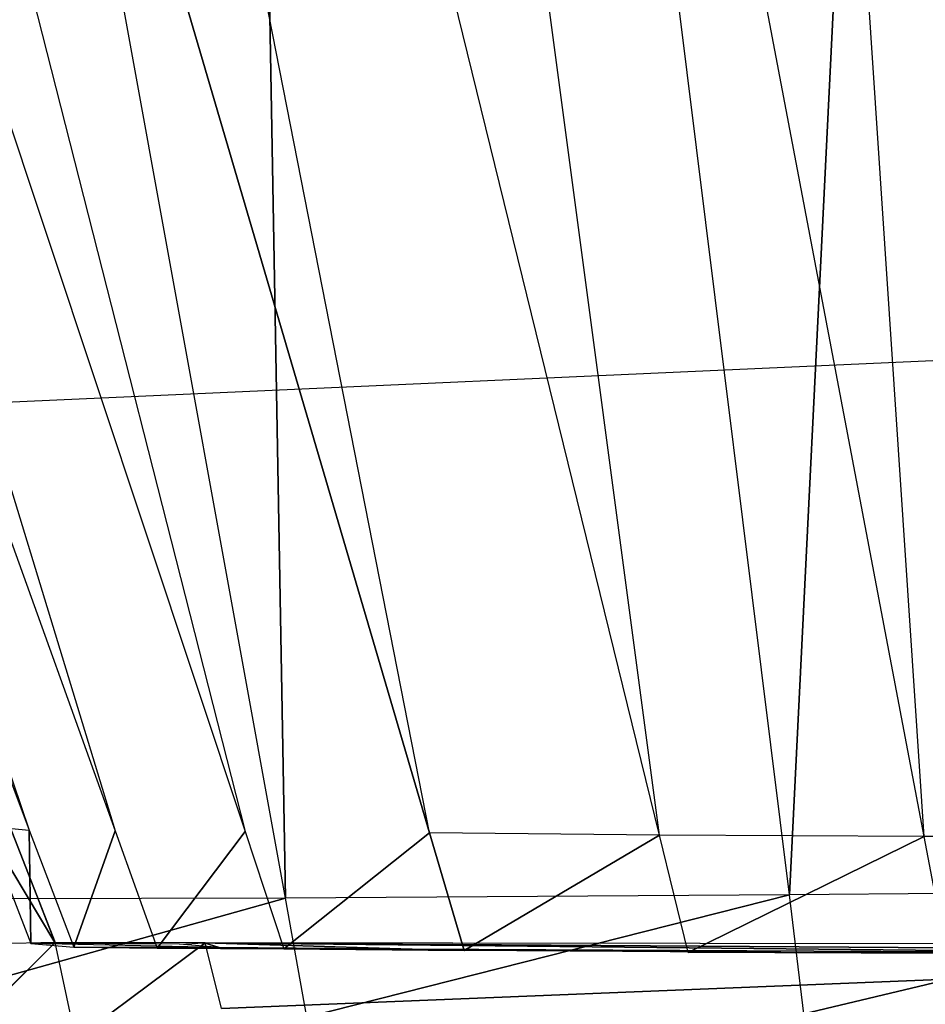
# Model space of a CAD drawing. Extents: x 0 to 0.35, y -0.372 to 0.
# Tile 10 of 69: x 0.05578 to 0.05933, y -0.36836 to -0.36451. Entities that reach past the tile are written whole.
import ezdxf

# ---------------------------------------------------------------- set-up
doc = ezdxf.new("R2010")
doc.units = 0
for name, color, linetype in [('L25_GRIFFO_N_A707__0___REPLACEM', 7, 'CONTINUOUS'), ('L26_FRONTO_N_A707__0___REPLACEM', 7, 'CONTINUOUS'), ('L29_GRIFF_N_A707__0___REPLACEMT', 7, 'CONTINUOUS'), ('L30_FRONTU_N_A707__0___REPLACEM', 7, 'CONTINUOUS'), ('L7_GRIFFM_N_A707__3___REPLACEMT', 7, 'CONTINUOUS'), ('L8_GRIFFM_N_A707__2___REPLACEMT', 7, 'CONTINUOUS')]:
    doc.layers.add(name, color=color, linetype=linetype)

msp = doc.modelspace()

# ---------------------------------------------------------------- linework, layer by layer
at = {"layer": 'L25_GRIFFO_N_A707__0___REPLACEM', "color": 254}
for points, invisible_edges in [([(0.059325, -0.367704, 0.71114), (0.055853, -0.349444, 0.716417), (0.058112, -0.349428, 0.717437), (0.059325, -0.367704, 0.71114)], 14), ([(0.058797, -0.367932, 0.715536), (0.059715, -0.349409, 0.722782), (0.056499, -0.349435, 0.721886), (0.058797, -0.367932, 0.715536)], 13), ([(0.060508, -0.349408, 0.718104), (0.060469, -0.367704, 0.711625), (0.058112, -0.349428, 0.717437), (0.060508, -0.349408, 0.718104)], 14), ([(0.060469, -0.367704, 0.711625), (0.059325, -0.367704, 0.71114), (0.058112, -0.349428, 0.717437), (0.060469, -0.367704, 0.711625)], 14), ([(0.059715, -0.349409, 0.722782), (0.058797, -0.367932, 0.715536), (0.060891, -0.367915, 0.716119), (0.059715, -0.349409, 0.722782)], 14), ([(0.048928, -0.349441, 0.706505), (0.049592, -0.349444, 0.708908), (0.05582, -0.367679, 0.706419), (0.048928, -0.349441, 0.706505)], 14), ([(0.055648, -0.367664, 0.70524), (0.048928, -0.349441, 0.706505), (0.05582, -0.367679, 0.706419), (0.055648, -0.367664, 0.70524)], 13), ([(0.050597, -0.349442, 0.711173), (0.056156, -0.367682, 0.707563), (0.049592, -0.349444, 0.708908), (0.050597, -0.349442, 0.711173)], 14), ([(0.049592, -0.349444, 0.708908), (0.056156, -0.367682, 0.707563), (0.05582, -0.367679, 0.706419), (0.049592, -0.349444, 0.708908)], 14), ([(0.050597, -0.349442, 0.711173), (0.052026, -0.349443, 0.713214), (0.056665, -0.367685, 0.708642), (0.050597, -0.349442, 0.711173)], 14), ([(0.050597, -0.349442, 0.711173), (0.056665, -0.367685, 0.708642), (0.056156, -0.367682, 0.707563), (0.050597, -0.349442, 0.711173)], 14), ([(0.057388, -0.36769, 0.709614), (0.052026, -0.349443, 0.713214), (0.053806, -0.349447, 0.714984), (0.057388, -0.36769, 0.709614)], 14), ([(0.052026, -0.349443, 0.713214), (0.057388, -0.36769, 0.709614), (0.056665, -0.367685, 0.708642), (0.052026, -0.349443, 0.713214)], 14), ([(0.056823, -0.367946, 0.714643), (0.056499, -0.349435, 0.721886), (0.053468, -0.349457, 0.720516), (0.056823, -0.367946, 0.714643)], 13), ([(0.053468, -0.349457, 0.720516), (0.055034, -0.36795, 0.713389), (0.056823, -0.367946, 0.714643), (0.053468, -0.349457, 0.720516)], 14), ([(0.058289, -0.367699, 0.710457), (0.053806, -0.349447, 0.714984), (0.055853, -0.349444, 0.716417), (0.058289, -0.367699, 0.710457)], 14), ([(0.058289, -0.367699, 0.710457), (0.057388, -0.36769, 0.709614), (0.053806, -0.349447, 0.714984), (0.058289, -0.367699, 0.710457)], 14), ([(0.059325, -0.367704, 0.71114), (0.058289, -0.367699, 0.710457), (0.055853, -0.349444, 0.716417), (0.059325, -0.367704, 0.71114)], 14), ([(0.056499, -0.349435, 0.721886), (0.056823, -0.367946, 0.714643), (0.058797, -0.367932, 0.715536), (0.056499, -0.349435, 0.721886)], 14), ([(0.055444, -0.368129, 0.689986), (0.055745, -0.367661, 0.689986), (0.055922, -0.368119, 0.689986), (0.055444, -0.368129, 0.689986)], 14), ([(0.055648, -0.367664, 0.70524), (0.05592, -0.368119, 0.690323), (0.055743, -0.367661, 0.690322), (0.055648, -0.367664, 0.70524)], 14), ([(0.055922, -0.368119, 0.689986), (0.055743, -0.367661, 0.690322), (0.05592, -0.368119, 0.690323), (0.055922, -0.368119, 0.689986)], 13), ([(0.055743, -0.367661, 0.690322), (0.055922, -0.368119, 0.689986), (0.055745, -0.367661, 0.689986), (0.055743, -0.367661, 0.690322)], 14), ([(0.05592, -0.368119, 0.690323), (0.055648, -0.367664, 0.70524), (0.055826, -0.368123, 0.70527), (0.05592, -0.368119, 0.690323)], 13), ([(0.05582, -0.367679, 0.706419), (0.055826, -0.368123, 0.70527), (0.055648, -0.367664, 0.70524), (0.05582, -0.367679, 0.706419)], 14), ([(0.056156, -0.367682, 0.707563), (0.055994, -0.368137, 0.706417), (0.05582, -0.367679, 0.706419), (0.056156, -0.367682, 0.707563)], 14), ([(0.055826, -0.368123, 0.70527), (0.05582, -0.367679, 0.706419), (0.055994, -0.368137, 0.706417), (0.055826, -0.368123, 0.70527)], 13), ([(0.055994, -0.368137, 0.706417), (0.056156, -0.367682, 0.707563), (0.056321, -0.368141, 0.707529), (0.055994, -0.368137, 0.706417)], 13), ([(0.056665, -0.367685, 0.708642), (0.056321, -0.368141, 0.707529), (0.056156, -0.367682, 0.707563), (0.056665, -0.367685, 0.708642)], 14), ([(0.056321, -0.368141, 0.707529), (0.056665, -0.367685, 0.708642), (0.056817, -0.368144, 0.708578), (0.056321, -0.368141, 0.707529)], 13), ([(0.057388, -0.36769, 0.709614), (0.056817, -0.368144, 0.708578), (0.056665, -0.367685, 0.708642), (0.057388, -0.36769, 0.709614)], 14), ([(0.056817, -0.368144, 0.708578), (0.057388, -0.36769, 0.709614), (0.057523, -0.36815, 0.709524), (0.056817, -0.368144, 0.708578)], 13), ([(0.058289, -0.367699, 0.710457), (0.057523, -0.36815, 0.709524), (0.057388, -0.36769, 0.709614), (0.058289, -0.367699, 0.710457)], 13), ([(0.057523, -0.36815, 0.709524), (0.058289, -0.367699, 0.710457), (0.058401, -0.368158, 0.710343), (0.057523, -0.36815, 0.709524)], 14), ([(0.059325, -0.367704, 0.71114), (0.058401, -0.368158, 0.710343), (0.058289, -0.367699, 0.710457), (0.059325, -0.367704, 0.71114)], 13), ([(0.058401, -0.368158, 0.710343), (0.059325, -0.367704, 0.71114), (0.059412, -0.368163, 0.711007), (0.058401, -0.368158, 0.710343)], 14), ([(0.060469, -0.367704, 0.711625), (0.059412, -0.368163, 0.711007), (0.059325, -0.367704, 0.71114), (0.060469, -0.367704, 0.711625)], 13), ([(0.056907, -0.368411, 0.714496), (0.058797, -0.367932, 0.715536), (0.056823, -0.367946, 0.714643), (0.056907, -0.368411, 0.714496)], 13), ([(0.058797, -0.367932, 0.715536), (0.056907, -0.368411, 0.714496), (0.058854, -0.368398, 0.715376), (0.058797, -0.367932, 0.715536)], 14), ([(0.058854, -0.368398, 0.715376), (0.060891, -0.367915, 0.716119), (0.058797, -0.367932, 0.715536), (0.058854, -0.368398, 0.715376)], 13), ([(0.060891, -0.367915, 0.716119), (0.058854, -0.368398, 0.715376), (0.06092, -0.36838, 0.715951), (0.060891, -0.367915, 0.716119)], 14), ([(0.055143, -0.368415, 0.713258), (0.056823, -0.367946, 0.714643), (0.055034, -0.36795, 0.713389), (0.055143, -0.368415, 0.713258)], 13), ([(0.056823, -0.367946, 0.714643), (0.055143, -0.368415, 0.713258), (0.056907, -0.368411, 0.714496), (0.056823, -0.367946, 0.714643)], 14), ([(0.055922, -0.368119, 0.689986), (0.055529, -0.368507, 0.689986), (0.055444, -0.368129, 0.689986), (0.055922, -0.368119, 0.689986)], 13), ([(0.055529, -0.368507, 0.689986), (0.055922, -0.368119, 0.689986), (0.056002, -0.368497, 0.689986), (0.055529, -0.368507, 0.689986)], 14), ([(0.056409, -0.368125, 0.70523), (0.05592, -0.368119, 0.690323), (0.055826, -0.368123, 0.70527), (0.056409, -0.368125, 0.70523)], 14), ([(0.055826, -0.368123, 0.70527), (0.056564, -0.368139, 0.706292), (0.056409, -0.368125, 0.70523), (0.055826, -0.368123, 0.70527)], 13), ([(0.056564, -0.368139, 0.706292), (0.055826, -0.368123, 0.70527), (0.055994, -0.368137, 0.706417), (0.056564, -0.368139, 0.706292)], 14), ([(0.05592, -0.368119, 0.690323), (0.056409, -0.368125, 0.70523), (0.056505, -0.36812, 0.690321), (0.05592, -0.368119, 0.690323)], 13), ([(0.05592, -0.368119, 0.690323), (0.056509, -0.36812, 0.689986), (0.055922, -0.368119, 0.689986), (0.05592, -0.368119, 0.690323)], 13), ([(0.056509, -0.36812, 0.689986), (0.05592, -0.368119, 0.690323), (0.056505, -0.36812, 0.690321), (0.056509, -0.36812, 0.689986)], 14), ([(0.056509, -0.36812, 0.689986), (0.056002, -0.368497, 0.689986), (0.055922, -0.368119, 0.689986), (0.056509, -0.36812, 0.689986)], 13), ([(0.056002, -0.368497, 0.689986), (0.056509, -0.36812, 0.689986), (0.056573, -0.368377, 0.689986), (0.056002, -0.368497, 0.689986)], 14), ([(0.056564, -0.368139, 0.706292), (0.056505, -0.36812, 0.690321), (0.056409, -0.368125, 0.70523), (0.056564, -0.368139, 0.706292)], 14), ([(0.056505, -0.36812, 0.690321), (0.062744, -0.36813, 0.689986), (0.056509, -0.36812, 0.689986), (0.056505, -0.36812, 0.690321)], 13), ([(0.062744, -0.36813, 0.689986), (0.056505, -0.36812, 0.690321), (0.06274, -0.36813, 0.690304), (0.062744, -0.36813, 0.689986)], 14), ([(0.062446, -0.368161, 0.711283), (0.06274, -0.36813, 0.690304), (0.056505, -0.36812, 0.690321), (0.062446, -0.368161, 0.711283)], 14), ([(0.057319, -0.368145, 0.708276), (0.056505, -0.36812, 0.690321), (0.056564, -0.368139, 0.706292), (0.057319, -0.368145, 0.708276)], 14), ([(0.062446, -0.368161, 0.711283), (0.056505, -0.36812, 0.690321), (0.060716, -0.368163, 0.710926), (0.062446, -0.368161, 0.711283)], 14), ([(0.060716, -0.368163, 0.710926), (0.056505, -0.36812, 0.690321), (0.057319, -0.368145, 0.708276), (0.060716, -0.368163, 0.710926)], 14), ([(0.062744, -0.36813, 0.689986), (0.056573, -0.368377, 0.689986), (0.056509, -0.36812, 0.689986), (0.062744, -0.36813, 0.689986)], 13), ([(0.055994, -0.368137, 0.706417), (0.056867, -0.368143, 0.707321), (0.056564, -0.368139, 0.706292), (0.055994, -0.368137, 0.706417)], 13), ([(0.056867, -0.368143, 0.707321), (0.055994, -0.368137, 0.706417), (0.056321, -0.368141, 0.707529), (0.056867, -0.368143, 0.707321)], 14), ([(0.056321, -0.368141, 0.707529), (0.057319, -0.368145, 0.708276), (0.056867, -0.368143, 0.707321), (0.056321, -0.368141, 0.707529)], 13), ([(0.057319, -0.368145, 0.708276), (0.056321, -0.368141, 0.707529), (0.056817, -0.368144, 0.708578), (0.057319, -0.368145, 0.708276)], 14), ([(0.057319, -0.368145, 0.708276), (0.056564, -0.368139, 0.706292), (0.056867, -0.368143, 0.707321), (0.057319, -0.368145, 0.708276)], 14), ([(0.056573, -0.368377, 0.689986), (0.062744, -0.36813, 0.689986), (0.062743, -0.368524, 0.689986), (0.056573, -0.368377, 0.689986)], 14), ([(0.056817, -0.368144, 0.708578), (0.057959, -0.36815, 0.709133), (0.057319, -0.368145, 0.708276), (0.056817, -0.368144, 0.708578)], 13), ([(0.057959, -0.36815, 0.709133), (0.056817, -0.368144, 0.708578), (0.057523, -0.36815, 0.709524), (0.057959, -0.36815, 0.709133)], 14), ([(0.058763, -0.368158, 0.709883), (0.057319, -0.368145, 0.708276), (0.057959, -0.36815, 0.709133), (0.058763, -0.368158, 0.709883)], 14), ([(0.060716, -0.368163, 0.710926), (0.057319, -0.368145, 0.708276), (0.058763, -0.368158, 0.709883), (0.060716, -0.368163, 0.710926)], 14), ([(0.057523, -0.36815, 0.709524), (0.058763, -0.368158, 0.709883), (0.057959, -0.36815, 0.709133), (0.057523, -0.36815, 0.709524)], 13), ([(0.058763, -0.368158, 0.709883), (0.057523, -0.36815, 0.709524), (0.058401, -0.368158, 0.710343), (0.058763, -0.368158, 0.709883)], 14), ([(0.058401, -0.368158, 0.710343), (0.059688, -0.368163, 0.710491), (0.058763, -0.368158, 0.709883), (0.058401, -0.368158, 0.710343)], 13), ([(0.059688, -0.368163, 0.710491), (0.058401, -0.368158, 0.710343), (0.059412, -0.368163, 0.711007), (0.059688, -0.368163, 0.710491)], 14), ([(0.060716, -0.368163, 0.710926), (0.058763, -0.368158, 0.709883), (0.059688, -0.368163, 0.710491), (0.060716, -0.368163, 0.710926)], 14)]:
    msp.add_3dface(points, dxfattribs=dict(at, invisible_edges=invisible_edges))
at = {"layer": 'L26_FRONTO_N_A707__0___REPLACEM', "color": 8}
for points, invisible_edges in [([(0.346193, -0.368345, 1.648), (0.003722, -0.352928, 1.648), (0.003722, -0.368345, 1.648), (0.346193, -0.368345, 1.648)], 13), ([(0.003722, -0.352928, 1.648), (0.346193, -0.368345, 1.648), (0.346193, -0.352928, 1.648), (0.003722, -0.352928, 1.648)], 14), ([(0.346193, -0.37, 1.648), (0.003722, -0.368345, 1.648), (0.003722, -0.37, 1.648), (0.346193, -0.37, 1.648)], 13), ([(0.003722, -0.368345, 1.648), (0.346193, -0.37, 1.648), (0.346193, -0.368345, 1.648), (0.003722, -0.368345, 1.648)], 14)]:
    msp.add_3dface(points, dxfattribs=dict(at, invisible_edges=invisible_edges))
at = {"layer": 'L29_GRIFF_N_A707__0___REPLACEMT', "color": 254}
for points, invisible_edges in [([(0.059325, -0.367704, 0.49586), (0.058112, -0.349428, 0.489563), (0.055853, -0.349444, 0.490583), (0.059325, -0.367704, 0.49586)], 14), ([(0.059715, -0.349409, 0.484218), (0.058797, -0.367932, 0.491464), (0.056499, -0.349435, 0.485114), (0.059715, -0.349409, 0.484218)], 13), ([(0.060508, -0.349408, 0.488896), (0.058112, -0.349428, 0.489563), (0.060469, -0.367704, 0.495375), (0.060508, -0.349408, 0.488896)], 14), ([(0.060469, -0.367704, 0.495375), (0.058112, -0.349428, 0.489563), (0.059325, -0.367704, 0.49586), (0.060469, -0.367704, 0.495375)], 14), ([(0.058797, -0.367932, 0.491464), (0.059715, -0.349409, 0.484218), (0.060891, -0.367915, 0.490881), (0.058797, -0.367932, 0.491464)], 14), ([(0.048928, -0.349441, 0.500495), (0.05582, -0.367679, 0.500581), (0.049592, -0.349444, 0.498093), (0.048928, -0.349441, 0.500495)], 14), ([(0.048928, -0.349441, 0.500495), (0.055648, -0.367664, 0.50176), (0.05582, -0.367679, 0.500581), (0.048928, -0.349441, 0.500495)], 13), ([(0.050597, -0.349442, 0.495827), (0.049592, -0.349444, 0.498093), (0.056156, -0.367682, 0.499437), (0.050597, -0.349442, 0.495827)], 14), ([(0.049592, -0.349444, 0.498093), (0.05582, -0.367679, 0.500581), (0.056156, -0.367682, 0.499437), (0.049592, -0.349444, 0.498093)], 14), ([(0.050597, -0.349442, 0.495827), (0.056665, -0.367685, 0.498358), (0.052026, -0.349443, 0.493786), (0.050597, -0.349442, 0.495827)], 14), ([(0.050597, -0.349442, 0.495827), (0.056156, -0.367682, 0.499437), (0.056665, -0.367685, 0.498358), (0.050597, -0.349442, 0.495827)], 14), ([(0.057388, -0.36769, 0.497386), (0.053806, -0.349447, 0.492016), (0.052026, -0.349443, 0.493786), (0.057388, -0.36769, 0.497386)], 14), ([(0.052026, -0.349443, 0.493786), (0.056665, -0.367685, 0.498358), (0.057388, -0.36769, 0.497386), (0.052026, -0.349443, 0.493786)], 14), ([(0.056499, -0.349435, 0.485114), (0.056823, -0.367946, 0.492357), (0.053468, -0.349457, 0.486484), (0.056499, -0.349435, 0.485114)], 13), ([(0.055034, -0.36795, 0.493611), (0.053468, -0.349457, 0.486484), (0.056823, -0.367946, 0.492357), (0.055034, -0.36795, 0.493611)], 14), ([(0.058289, -0.367699, 0.496543), (0.055853, -0.349444, 0.490583), (0.053806, -0.349447, 0.492016), (0.058289, -0.367699, 0.496543)], 14), ([(0.058289, -0.367699, 0.496543), (0.053806, -0.349447, 0.492016), (0.057388, -0.36769, 0.497386), (0.058289, -0.367699, 0.496543)], 14), ([(0.059325, -0.367704, 0.49586), (0.055853, -0.349444, 0.490583), (0.058289, -0.367699, 0.496543), (0.059325, -0.367704, 0.49586)], 14), ([(0.056823, -0.367946, 0.492357), (0.056499, -0.349435, 0.485114), (0.058797, -0.367932, 0.491464), (0.056823, -0.367946, 0.492357)], 14), ([(0.055745, -0.367661, 0.517014), (0.055444, -0.368129, 0.517014), (0.055922, -0.368119, 0.517014), (0.055745, -0.367661, 0.517014)], 14), ([(0.05592, -0.368119, 0.516677), (0.055648, -0.367664, 0.50176), (0.055743, -0.367661, 0.516678), (0.05592, -0.368119, 0.516677)], 14), ([(0.055743, -0.367661, 0.516678), (0.055922, -0.368119, 0.517014), (0.05592, -0.368119, 0.516677), (0.055743, -0.367661, 0.516678)], 13), ([(0.055922, -0.368119, 0.517014), (0.055743, -0.367661, 0.516678), (0.055745, -0.367661, 0.517014), (0.055922, -0.368119, 0.517014)], 14), ([(0.055648, -0.367664, 0.50176), (0.05592, -0.368119, 0.516677), (0.055826, -0.368123, 0.50173), (0.055648, -0.367664, 0.50176)], 13), ([(0.055826, -0.368123, 0.50173), (0.05582, -0.367679, 0.500581), (0.055648, -0.367664, 0.50176), (0.055826, -0.368123, 0.50173)], 14), ([(0.055994, -0.368137, 0.500583), (0.056156, -0.367682, 0.499437), (0.05582, -0.367679, 0.500581), (0.055994, -0.368137, 0.500583)], 14), ([(0.05582, -0.367679, 0.500581), (0.055826, -0.368123, 0.50173), (0.055994, -0.368137, 0.500583), (0.05582, -0.367679, 0.500581)], 13), ([(0.056156, -0.367682, 0.499437), (0.055994, -0.368137, 0.500583), (0.056321, -0.368141, 0.499471), (0.056156, -0.367682, 0.499437)], 13), ([(0.056321, -0.368141, 0.499471), (0.056665, -0.367685, 0.498358), (0.056156, -0.367682, 0.499437), (0.056321, -0.368141, 0.499471)], 14), ([(0.056665, -0.367685, 0.498358), (0.056321, -0.368141, 0.499471), (0.056817, -0.368144, 0.498422), (0.056665, -0.367685, 0.498358)], 13), ([(0.056817, -0.368144, 0.498422), (0.057388, -0.36769, 0.497386), (0.056665, -0.367685, 0.498358), (0.056817, -0.368144, 0.498422)], 14), ([(0.057388, -0.36769, 0.497386), (0.056817, -0.368144, 0.498422), (0.057523, -0.36815, 0.497476), (0.057388, -0.36769, 0.497386)], 13), ([(0.057523, -0.36815, 0.497476), (0.058289, -0.367699, 0.496543), (0.057388, -0.36769, 0.497386), (0.057523, -0.36815, 0.497476)], 13), ([(0.058289, -0.367699, 0.496543), (0.057523, -0.36815, 0.497476), (0.058401, -0.368158, 0.496657), (0.058289, -0.367699, 0.496543)], 14), ([(0.058401, -0.368158, 0.496657), (0.059325, -0.367704, 0.49586), (0.058289, -0.367699, 0.496543), (0.058401, -0.368158, 0.496657)], 13), ([(0.059325, -0.367704, 0.49586), (0.058401, -0.368158, 0.496657), (0.059412, -0.368163, 0.495993), (0.059325, -0.367704, 0.49586)], 14), ([(0.059412, -0.368163, 0.495993), (0.060469, -0.367704, 0.495375), (0.059325, -0.367704, 0.49586), (0.059412, -0.368163, 0.495993)], 13), ([(0.058797, -0.367932, 0.491464), (0.056907, -0.368411, 0.492505), (0.056823, -0.367946, 0.492357), (0.058797, -0.367932, 0.491464)], 13), ([(0.056907, -0.368411, 0.492505), (0.058797, -0.367932, 0.491464), (0.058854, -0.368398, 0.491624), (0.056907, -0.368411, 0.492505)], 14), ([(0.060891, -0.367915, 0.490881), (0.058854, -0.368398, 0.491624), (0.058797, -0.367932, 0.491464), (0.060891, -0.367915, 0.490881)], 13), ([(0.058854, -0.368398, 0.491624), (0.060891, -0.367915, 0.490881), (0.06092, -0.36838, 0.491049), (0.058854, -0.368398, 0.491624)], 14), ([(0.056823, -0.367946, 0.492357), (0.055143, -0.368415, 0.493742), (0.055034, -0.36795, 0.493611), (0.056823, -0.367946, 0.492357)], 13), ([(0.055143, -0.368415, 0.493742), (0.056823, -0.367946, 0.492357), (0.056907, -0.368411, 0.492505), (0.055143, -0.368415, 0.493742)], 14), ([(0.055529, -0.368507, 0.517014), (0.055922, -0.368119, 0.517014), (0.055444, -0.368129, 0.517014), (0.055529, -0.368507, 0.517014)], 13), ([(0.055922, -0.368119, 0.517014), (0.055529, -0.368507, 0.517014), (0.056002, -0.368497, 0.517014), (0.055922, -0.368119, 0.517014)], 14), ([(0.05592, -0.368119, 0.516677), (0.056409, -0.368125, 0.50177), (0.055826, -0.368123, 0.50173), (0.05592, -0.368119, 0.516677)], 13), ([(0.055826, -0.368123, 0.50173), (0.056564, -0.368139, 0.500708), (0.055994, -0.368137, 0.500583), (0.055826, -0.368123, 0.50173)], 13), ([(0.056564, -0.368139, 0.500708), (0.055826, -0.368123, 0.50173), (0.056409, -0.368125, 0.50177), (0.056564, -0.368139, 0.500708)], 14), ([(0.056409, -0.368125, 0.50177), (0.05592, -0.368119, 0.516677), (0.056505, -0.36812, 0.516679), (0.056409, -0.368125, 0.50177)], 14), ([(0.055922, -0.368119, 0.517014), (0.056505, -0.36812, 0.516679), (0.05592, -0.368119, 0.516677), (0.055922, -0.368119, 0.517014)], 13), ([(0.056002, -0.368497, 0.517014), (0.056509, -0.36812, 0.517014), (0.055922, -0.368119, 0.517014), (0.056002, -0.368497, 0.517014)], 13), ([(0.056505, -0.36812, 0.516679), (0.055922, -0.368119, 0.517014), (0.056509, -0.36812, 0.517014), (0.056505, -0.36812, 0.516679)], 14), ([(0.056509, -0.36812, 0.517014), (0.056002, -0.368497, 0.517014), (0.056573, -0.368377, 0.517014), (0.056509, -0.36812, 0.517014)], 14), ([(0.056505, -0.36812, 0.516679), (0.056564, -0.368139, 0.500708), (0.056409, -0.368125, 0.50177), (0.056505, -0.36812, 0.516679)], 14), ([(0.056509, -0.36812, 0.517014), (0.06274, -0.36813, 0.516696), (0.056505, -0.36812, 0.516679), (0.056509, -0.36812, 0.517014)], 13), ([(0.06274, -0.36813, 0.516696), (0.062446, -0.368161, 0.495717), (0.056505, -0.36812, 0.516679), (0.06274, -0.36813, 0.516696)], 14), ([(0.056505, -0.36812, 0.516679), (0.05732, -0.368145, 0.498724), (0.056564, -0.368139, 0.500708), (0.056505, -0.36812, 0.516679)], 14), ([(0.056505, -0.36812, 0.516679), (0.062446, -0.368161, 0.495717), (0.060716, -0.368163, 0.496074), (0.056505, -0.36812, 0.516679)], 14), ([(0.056505, -0.36812, 0.516679), (0.060716, -0.368163, 0.496074), (0.05732, -0.368145, 0.498724), (0.056505, -0.36812, 0.516679)], 14), ([(0.056573, -0.368377, 0.517014), (0.062744, -0.36813, 0.517014), (0.056509, -0.36812, 0.517014), (0.056573, -0.368377, 0.517014)], 13), ([(0.06274, -0.36813, 0.516696), (0.056509, -0.36812, 0.517014), (0.062744, -0.36813, 0.517014), (0.06274, -0.36813, 0.516696)], 14), ([(0.055994, -0.368137, 0.500583), (0.056867, -0.368143, 0.499679), (0.056321, -0.368141, 0.499471), (0.055994, -0.368137, 0.500583)], 13), ([(0.056867, -0.368143, 0.499679), (0.055994, -0.368137, 0.500583), (0.056564, -0.368139, 0.500708), (0.056867, -0.368143, 0.499679)], 14), ([(0.056321, -0.368141, 0.499471), (0.05732, -0.368145, 0.498724), (0.056817, -0.368144, 0.498422), (0.056321, -0.368141, 0.499471)], 13), ([(0.05732, -0.368145, 0.498724), (0.056321, -0.368141, 0.499471), (0.056867, -0.368143, 0.499679), (0.05732, -0.368145, 0.498724)], 14), ([(0.056564, -0.368139, 0.500708), (0.05732, -0.368145, 0.498724), (0.056867, -0.368143, 0.499679), (0.056564, -0.368139, 0.500708)], 14), ([(0.062744, -0.36813, 0.517014), (0.056573, -0.368377, 0.517014), (0.062743, -0.368524, 0.517014), (0.062744, -0.36813, 0.517014)], 14), ([(0.056817, -0.368144, 0.498422), (0.057959, -0.36815, 0.497867), (0.057523, -0.36815, 0.497476), (0.056817, -0.368144, 0.498422)], 13), ([(0.057959, -0.36815, 0.497867), (0.056817, -0.368144, 0.498422), (0.05732, -0.368145, 0.498724), (0.057959, -0.36815, 0.497867)], 14), ([(0.05732, -0.368145, 0.498724), (0.058763, -0.368158, 0.497117), (0.057959, -0.36815, 0.497867), (0.05732, -0.368145, 0.498724)], 14), ([(0.05732, -0.368145, 0.498724), (0.060716, -0.368163, 0.496074), (0.058763, -0.368158, 0.497117), (0.05732, -0.368145, 0.498724)], 14), ([(0.057523, -0.36815, 0.497476), (0.058763, -0.368158, 0.497117), (0.058401, -0.368158, 0.496657), (0.057523, -0.36815, 0.497476)], 13), ([(0.058763, -0.368158, 0.497117), (0.057523, -0.36815, 0.497476), (0.057959, -0.36815, 0.497867), (0.058763, -0.368158, 0.497117)], 14), ([(0.058401, -0.368158, 0.496657), (0.059688, -0.368163, 0.496509), (0.059412, -0.368163, 0.495993), (0.058401, -0.368158, 0.496657)], 13), ([(0.059688, -0.368163, 0.496509), (0.058401, -0.368158, 0.496657), (0.058763, -0.368158, 0.497117), (0.059688, -0.368163, 0.496509)], 14), ([(0.058763, -0.368158, 0.497117), (0.060716, -0.368163, 0.496074), (0.059688, -0.368163, 0.496509), (0.058763, -0.368158, 0.497117)], 14)]:
    msp.add_3dface(points, dxfattribs=dict(at, invisible_edges=invisible_edges))
at = {"layer": 'L30_FRONTU_N_A707__0___REPLACEM', "color": 8}
for points, invisible_edges in [([(0.346193, -0.352928, 0.002), (0.003722, -0.368345, 0.002), (0.003722, -0.352928, 0.002), (0.346193, -0.352928, 0.002)], 13), ([(0.003722, -0.368345, 0.002), (0.346193, -0.352928, 0.002), (0.346193, -0.368345, 0.002), (0.003722, -0.368345, 0.002)], 14), ([(0.346193, -0.368345, 0.002), (0.003722, -0.37, 0.002), (0.003722, -0.368345, 0.002), (0.346193, -0.368345, 0.002)], 13), ([(0.003722, -0.37, 0.002), (0.346193, -0.368345, 0.002), (0.346193, -0.37, 0.002), (0.003722, -0.37, 0.002)], 14)]:
    msp.add_3dface(points, dxfattribs=dict(at, invisible_edges=invisible_edges))
at = {"layer": 'L7_GRIFFM_N_A707__3___REPLACEMT', "color": 254}
for points, invisible_edges in [([(0.059325, -0.367704, 0.54114), (0.055853, -0.349444, 0.546417), (0.058112, -0.349428, 0.547437), (0.059325, -0.367704, 0.54114)], 14), ([(0.058797, -0.367932, 0.545536), (0.059715, -0.349409, 0.552782), (0.056499, -0.349435, 0.551886), (0.058797, -0.367932, 0.545536)], 13), ([(0.060508, -0.349408, 0.548104), (0.060469, -0.367704, 0.541625), (0.058112, -0.349428, 0.547437), (0.060508, -0.349408, 0.548104)], 14), ([(0.060469, -0.367704, 0.541625), (0.059325, -0.367704, 0.54114), (0.058112, -0.349428, 0.547437), (0.060469, -0.367704, 0.541625)], 14), ([(0.059715, -0.349409, 0.552782), (0.058797, -0.367932, 0.545536), (0.060891, -0.367915, 0.546119), (0.059715, -0.349409, 0.552782)], 14), ([(0.048928, -0.349441, 0.536505), (0.049592, -0.349444, 0.538908), (0.05582, -0.367679, 0.536419), (0.048928, -0.349441, 0.536505)], 14), ([(0.055648, -0.367664, 0.53524), (0.048928, -0.349441, 0.536505), (0.05582, -0.367679, 0.536419), (0.055648, -0.367664, 0.53524)], 13), ([(0.050597, -0.349442, 0.541173), (0.056156, -0.367682, 0.537563), (0.049592, -0.349444, 0.538908), (0.050597, -0.349442, 0.541173)], 14), ([(0.049592, -0.349444, 0.538908), (0.056156, -0.367682, 0.537563), (0.05582, -0.367679, 0.536419), (0.049592, -0.349444, 0.538908)], 14), ([(0.050597, -0.349442, 0.541173), (0.052026, -0.349443, 0.543214), (0.056665, -0.367685, 0.538642), (0.050597, -0.349442, 0.541173)], 14), ([(0.050597, -0.349442, 0.541173), (0.056665, -0.367685, 0.538642), (0.056156, -0.367682, 0.537563), (0.050597, -0.349442, 0.541173)], 14), ([(0.057388, -0.36769, 0.539614), (0.052026, -0.349443, 0.543214), (0.053806, -0.349447, 0.544984), (0.057388, -0.36769, 0.539614)], 14), ([(0.052026, -0.349443, 0.543214), (0.057388, -0.36769, 0.539614), (0.056665, -0.367685, 0.538642), (0.052026, -0.349443, 0.543214)], 14), ([(0.056823, -0.367946, 0.544643), (0.056499, -0.349435, 0.551886), (0.053468, -0.349457, 0.550516), (0.056823, -0.367946, 0.544643)], 13), ([(0.053468, -0.349457, 0.550516), (0.055034, -0.36795, 0.543389), (0.056823, -0.367946, 0.544643), (0.053468, -0.349457, 0.550516)], 14), ([(0.058289, -0.367699, 0.540457), (0.053806, -0.349447, 0.544984), (0.055853, -0.349444, 0.546417), (0.058289, -0.367699, 0.540457)], 14), ([(0.058289, -0.367699, 0.540457), (0.057388, -0.36769, 0.539614), (0.053806, -0.349447, 0.544984), (0.058289, -0.367699, 0.540457)], 14), ([(0.059325, -0.367704, 0.54114), (0.058289, -0.367699, 0.540457), (0.055853, -0.349444, 0.546417), (0.059325, -0.367704, 0.54114)], 14), ([(0.056499, -0.349435, 0.551886), (0.056823, -0.367946, 0.544643), (0.058797, -0.367932, 0.545536), (0.056499, -0.349435, 0.551886)], 14), ([(0.055444, -0.368129, 0.519986), (0.055745, -0.367661, 0.519986), (0.055922, -0.368119, 0.519986), (0.055444, -0.368129, 0.519986)], 14), ([(0.055648, -0.367664, 0.53524), (0.05592, -0.368119, 0.520323), (0.055743, -0.367661, 0.520322), (0.055648, -0.367664, 0.53524)], 14), ([(0.055922, -0.368119, 0.519986), (0.055743, -0.367661, 0.520322), (0.05592, -0.368119, 0.520323), (0.055922, -0.368119, 0.519986)], 13), ([(0.055743, -0.367661, 0.520322), (0.055922, -0.368119, 0.519986), (0.055745, -0.367661, 0.519986), (0.055743, -0.367661, 0.520322)], 14), ([(0.05592, -0.368119, 0.520323), (0.055648, -0.367664, 0.53524), (0.055826, -0.368123, 0.53527), (0.05592, -0.368119, 0.520323)], 13), ([(0.05582, -0.367679, 0.536419), (0.055826, -0.368123, 0.53527), (0.055648, -0.367664, 0.53524), (0.05582, -0.367679, 0.536419)], 14), ([(0.056156, -0.367682, 0.537563), (0.055994, -0.368137, 0.536417), (0.05582, -0.367679, 0.536419), (0.056156, -0.367682, 0.537563)], 14), ([(0.055826, -0.368123, 0.53527), (0.05582, -0.367679, 0.536419), (0.055994, -0.368137, 0.536417), (0.055826, -0.368123, 0.53527)], 13), ([(0.055994, -0.368137, 0.536417), (0.056156, -0.367682, 0.537563), (0.056321, -0.368141, 0.537529), (0.055994, -0.368137, 0.536417)], 13), ([(0.056665, -0.367685, 0.538642), (0.056321, -0.368141, 0.537529), (0.056156, -0.367682, 0.537563), (0.056665, -0.367685, 0.538642)], 14), ([(0.056321, -0.368141, 0.537529), (0.056665, -0.367685, 0.538642), (0.056817, -0.368144, 0.538578), (0.056321, -0.368141, 0.537529)], 13), ([(0.057388, -0.36769, 0.539614), (0.056817, -0.368144, 0.538578), (0.056665, -0.367685, 0.538642), (0.057388, -0.36769, 0.539614)], 14), ([(0.056817, -0.368144, 0.538578), (0.057388, -0.36769, 0.539614), (0.057523, -0.36815, 0.539524), (0.056817, -0.368144, 0.538578)], 13), ([(0.058289, -0.367699, 0.540457), (0.057523, -0.36815, 0.539524), (0.057388, -0.36769, 0.539614), (0.058289, -0.367699, 0.540457)], 13), ([(0.057523, -0.36815, 0.539524), (0.058289, -0.367699, 0.540457), (0.058401, -0.368158, 0.540343), (0.057523, -0.36815, 0.539524)], 14), ([(0.059325, -0.367704, 0.54114), (0.058401, -0.368158, 0.540343), (0.058289, -0.367699, 0.540457), (0.059325, -0.367704, 0.54114)], 13), ([(0.058401, -0.368158, 0.540343), (0.059325, -0.367704, 0.54114), (0.059412, -0.368163, 0.541007), (0.058401, -0.368158, 0.540343)], 14), ([(0.060469, -0.367704, 0.541625), (0.059412, -0.368163, 0.541007), (0.059325, -0.367704, 0.54114), (0.060469, -0.367704, 0.541625)], 13), ([(0.056907, -0.368411, 0.544496), (0.058797, -0.367932, 0.545536), (0.056823, -0.367946, 0.544643), (0.056907, -0.368411, 0.544496)], 13), ([(0.058797, -0.367932, 0.545536), (0.056907, -0.368411, 0.544496), (0.058854, -0.368398, 0.545376), (0.058797, -0.367932, 0.545536)], 14), ([(0.058854, -0.368398, 0.545376), (0.060891, -0.367915, 0.546119), (0.058797, -0.367932, 0.545536), (0.058854, -0.368398, 0.545376)], 13), ([(0.060891, -0.367915, 0.546119), (0.058854, -0.368398, 0.545376), (0.06092, -0.36838, 0.545951), (0.060891, -0.367915, 0.546119)], 14), ([(0.055143, -0.368415, 0.543258), (0.056823, -0.367946, 0.544643), (0.055034, -0.36795, 0.543389), (0.055143, -0.368415, 0.543258)], 13), ([(0.056823, -0.367946, 0.544643), (0.055143, -0.368415, 0.543258), (0.056907, -0.368411, 0.544496), (0.056823, -0.367946, 0.544643)], 14), ([(0.055922, -0.368119, 0.519986), (0.055529, -0.368507, 0.519986), (0.055444, -0.368129, 0.519986), (0.055922, -0.368119, 0.519986)], 13), ([(0.055529, -0.368507, 0.519986), (0.055922, -0.368119, 0.519986), (0.056002, -0.368497, 0.519986), (0.055529, -0.368507, 0.519986)], 14), ([(0.056409, -0.368125, 0.53523), (0.05592, -0.368119, 0.520323), (0.055826, -0.368123, 0.53527), (0.056409, -0.368125, 0.53523)], 14), ([(0.055826, -0.368123, 0.53527), (0.056564, -0.368139, 0.536292), (0.056409, -0.368125, 0.53523), (0.055826, -0.368123, 0.53527)], 13), ([(0.056564, -0.368139, 0.536292), (0.055826, -0.368123, 0.53527), (0.055994, -0.368137, 0.536417), (0.056564, -0.368139, 0.536292)], 14), ([(0.05592, -0.368119, 0.520323), (0.056409, -0.368125, 0.53523), (0.056505, -0.36812, 0.520321), (0.05592, -0.368119, 0.520323)], 13), ([(0.05592, -0.368119, 0.520323), (0.056509, -0.36812, 0.519986), (0.055922, -0.368119, 0.519986), (0.05592, -0.368119, 0.520323)], 13), ([(0.056509, -0.36812, 0.519986), (0.05592, -0.368119, 0.520323), (0.056505, -0.36812, 0.520321), (0.056509, -0.36812, 0.519986)], 14), ([(0.056509, -0.36812, 0.519986), (0.056002, -0.368497, 0.519986), (0.055922, -0.368119, 0.519986), (0.056509, -0.36812, 0.519986)], 13), ([(0.056002, -0.368497, 0.519986), (0.056509, -0.36812, 0.519986), (0.056573, -0.368377, 0.519986), (0.056002, -0.368497, 0.519986)], 14), ([(0.056564, -0.368139, 0.536292), (0.056505, -0.36812, 0.520321), (0.056409, -0.368125, 0.53523), (0.056564, -0.368139, 0.536292)], 14), ([(0.056505, -0.36812, 0.520321), (0.062744, -0.36813, 0.519986), (0.056509, -0.36812, 0.519986), (0.056505, -0.36812, 0.520321)], 13), ([(0.062744, -0.36813, 0.519986), (0.056505, -0.36812, 0.520321), (0.06274, -0.36813, 0.520304), (0.062744, -0.36813, 0.519986)], 14), ([(0.062446, -0.368161, 0.541283), (0.06274, -0.36813, 0.520304), (0.056505, -0.36812, 0.520321), (0.062446, -0.368161, 0.541283)], 14), ([(0.057319, -0.368145, 0.538276), (0.056505, -0.36812, 0.520321), (0.056564, -0.368139, 0.536292), (0.057319, -0.368145, 0.538276)], 14), ([(0.062446, -0.368161, 0.541283), (0.056505, -0.36812, 0.520321), (0.060716, -0.368163, 0.540926), (0.062446, -0.368161, 0.541283)], 14), ([(0.060716, -0.368163, 0.540926), (0.056505, -0.36812, 0.520321), (0.057319, -0.368145, 0.538276), (0.060716, -0.368163, 0.540926)], 14), ([(0.062744, -0.36813, 0.519986), (0.056573, -0.368377, 0.519986), (0.056509, -0.36812, 0.519986), (0.062744, -0.36813, 0.519986)], 13), ([(0.055994, -0.368137, 0.536417), (0.056867, -0.368143, 0.537321), (0.056564, -0.368139, 0.536292), (0.055994, -0.368137, 0.536417)], 13), ([(0.056867, -0.368143, 0.537321), (0.055994, -0.368137, 0.536417), (0.056321, -0.368141, 0.537529), (0.056867, -0.368143, 0.537321)], 14), ([(0.056321, -0.368141, 0.537529), (0.057319, -0.368145, 0.538276), (0.056867, -0.368143, 0.537321), (0.056321, -0.368141, 0.537529)], 13), ([(0.057319, -0.368145, 0.538276), (0.056321, -0.368141, 0.537529), (0.056817, -0.368144, 0.538578), (0.057319, -0.368145, 0.538276)], 14), ([(0.057319, -0.368145, 0.538276), (0.056564, -0.368139, 0.536292), (0.056867, -0.368143, 0.537321), (0.057319, -0.368145, 0.538276)], 14), ([(0.056573, -0.368377, 0.519986), (0.062744, -0.36813, 0.519986), (0.062743, -0.368524, 0.519986), (0.056573, -0.368377, 0.519986)], 14), ([(0.056817, -0.368144, 0.538578), (0.057959, -0.36815, 0.539133), (0.057319, -0.368145, 0.538276), (0.056817, -0.368144, 0.538578)], 13), ([(0.057959, -0.36815, 0.539133), (0.056817, -0.368144, 0.538578), (0.057523, -0.36815, 0.539524), (0.057959, -0.36815, 0.539133)], 14), ([(0.058763, -0.368158, 0.539883), (0.057319, -0.368145, 0.538276), (0.057959, -0.36815, 0.539133), (0.058763, -0.368158, 0.539883)], 14), ([(0.060716, -0.368163, 0.540926), (0.057319, -0.368145, 0.538276), (0.058763, -0.368158, 0.539883), (0.060716, -0.368163, 0.540926)], 14), ([(0.057523, -0.36815, 0.539524), (0.058763, -0.368158, 0.539883), (0.057959, -0.36815, 0.539133), (0.057523, -0.36815, 0.539524)], 13), ([(0.058763, -0.368158, 0.539883), (0.057523, -0.36815, 0.539524), (0.058401, -0.368158, 0.540343), (0.058763, -0.368158, 0.539883)], 14), ([(0.058401, -0.368158, 0.540343), (0.059688, -0.368163, 0.540491), (0.058763, -0.368158, 0.539883), (0.058401, -0.368158, 0.540343)], 13), ([(0.059688, -0.368163, 0.540491), (0.058401, -0.368158, 0.540343), (0.059412, -0.368163, 0.541007), (0.059688, -0.368163, 0.540491)], 14), ([(0.060716, -0.368163, 0.540926), (0.058763, -0.368158, 0.539883), (0.059688, -0.368163, 0.540491), (0.060716, -0.368163, 0.540926)], 14)]:
    msp.add_3dface(points, dxfattribs=dict(at, invisible_edges=invisible_edges))
at = {"layer": 'L8_GRIFFM_N_A707__2___REPLACEMT', "color": 254}
for points, invisible_edges in [([(0.059325, -0.367704, 0.66586), (0.058112, -0.349428, 0.659562), (0.055853, -0.349444, 0.660583), (0.059325, -0.367704, 0.66586)], 14), ([(0.059715, -0.349409, 0.654218), (0.058797, -0.367932, 0.661464), (0.056499, -0.349435, 0.655114), (0.059715, -0.349409, 0.654218)], 13), ([(0.060508, -0.349408, 0.658896), (0.058112, -0.349428, 0.659562), (0.060469, -0.367704, 0.665375), (0.060508, -0.349408, 0.658896)], 14), ([(0.060469, -0.367704, 0.665375), (0.058112, -0.349428, 0.659562), (0.059325, -0.367704, 0.66586), (0.060469, -0.367704, 0.665375)], 14), ([(0.058797, -0.367932, 0.661464), (0.059715, -0.349409, 0.654218), (0.060891, -0.367915, 0.660881), (0.058797, -0.367932, 0.661464)], 14), ([(0.048928, -0.349441, 0.670495), (0.05582, -0.367679, 0.670581), (0.049592, -0.349444, 0.668092), (0.048928, -0.349441, 0.670495)], 14), ([(0.048928, -0.349441, 0.670495), (0.055648, -0.367664, 0.67176), (0.05582, -0.367679, 0.670581), (0.048928, -0.349441, 0.670495)], 13), ([(0.050597, -0.349442, 0.665827), (0.049592, -0.349444, 0.668092), (0.056156, -0.367682, 0.669437), (0.050597, -0.349442, 0.665827)], 14), ([(0.049592, -0.349444, 0.668092), (0.05582, -0.367679, 0.670581), (0.056156, -0.367682, 0.669437), (0.049592, -0.349444, 0.668092)], 14), ([(0.050597, -0.349442, 0.665827), (0.056665, -0.367685, 0.668358), (0.052026, -0.349443, 0.663786), (0.050597, -0.349442, 0.665827)], 14), ([(0.050597, -0.349442, 0.665827), (0.056156, -0.367682, 0.669437), (0.056665, -0.367685, 0.668358), (0.050597, -0.349442, 0.665827)], 14), ([(0.057388, -0.36769, 0.667386), (0.053806, -0.349447, 0.662016), (0.052026, -0.349443, 0.663786), (0.057388, -0.36769, 0.667386)], 14), ([(0.052026, -0.349443, 0.663786), (0.056665, -0.367685, 0.668358), (0.057388, -0.36769, 0.667386), (0.052026, -0.349443, 0.663786)], 14), ([(0.056499, -0.349435, 0.655114), (0.056823, -0.367946, 0.662357), (0.053468, -0.349457, 0.656484), (0.056499, -0.349435, 0.655114)], 13), ([(0.055034, -0.36795, 0.663611), (0.053468, -0.349457, 0.656484), (0.056823, -0.367946, 0.662357), (0.055034, -0.36795, 0.663611)], 14), ([(0.058289, -0.367699, 0.666543), (0.055853, -0.349444, 0.660583), (0.053806, -0.349447, 0.662016), (0.058289, -0.367699, 0.666543)], 14), ([(0.058289, -0.367699, 0.666543), (0.053806, -0.349447, 0.662016), (0.057388, -0.36769, 0.667386), (0.058289, -0.367699, 0.666543)], 14), ([(0.059325, -0.367704, 0.66586), (0.055853, -0.349444, 0.660583), (0.058289, -0.367699, 0.666543), (0.059325, -0.367704, 0.66586)], 14), ([(0.056823, -0.367946, 0.662357), (0.056499, -0.349435, 0.655114), (0.058797, -0.367932, 0.661464), (0.056823, -0.367946, 0.662357)], 14), ([(0.055745, -0.367661, 0.687014), (0.055444, -0.368129, 0.687014), (0.055922, -0.368119, 0.687014), (0.055745, -0.367661, 0.687014)], 14), ([(0.05592, -0.368119, 0.686677), (0.055648, -0.367664, 0.67176), (0.055743, -0.367661, 0.686678), (0.05592, -0.368119, 0.686677)], 14), ([(0.055743, -0.367661, 0.686678), (0.055922, -0.368119, 0.687014), (0.05592, -0.368119, 0.686677), (0.055743, -0.367661, 0.686678)], 13), ([(0.055922, -0.368119, 0.687014), (0.055743, -0.367661, 0.686678), (0.055745, -0.367661, 0.687014), (0.055922, -0.368119, 0.687014)], 14), ([(0.055648, -0.367664, 0.67176), (0.05592, -0.368119, 0.686677), (0.055826, -0.368123, 0.67173), (0.055648, -0.367664, 0.67176)], 13), ([(0.055826, -0.368123, 0.67173), (0.05582, -0.367679, 0.670581), (0.055648, -0.367664, 0.67176), (0.055826, -0.368123, 0.67173)], 14), ([(0.055994, -0.368137, 0.670583), (0.056156, -0.367682, 0.669437), (0.05582, -0.367679, 0.670581), (0.055994, -0.368137, 0.670583)], 14), ([(0.05582, -0.367679, 0.670581), (0.055826, -0.368123, 0.67173), (0.055994, -0.368137, 0.670583), (0.05582, -0.367679, 0.670581)], 13), ([(0.056156, -0.367682, 0.669437), (0.055994, -0.368137, 0.670583), (0.056321, -0.368141, 0.669471), (0.056156, -0.367682, 0.669437)], 13), ([(0.056321, -0.368141, 0.669471), (0.056665, -0.367685, 0.668358), (0.056156, -0.367682, 0.669437), (0.056321, -0.368141, 0.669471)], 14), ([(0.056665, -0.367685, 0.668358), (0.056321, -0.368141, 0.669471), (0.056817, -0.368144, 0.668422), (0.056665, -0.367685, 0.668358)], 13), ([(0.056817, -0.368144, 0.668422), (0.057388, -0.36769, 0.667386), (0.056665, -0.367685, 0.668358), (0.056817, -0.368144, 0.668422)], 14), ([(0.057388, -0.36769, 0.667386), (0.056817, -0.368144, 0.668422), (0.057523, -0.36815, 0.667476), (0.057388, -0.36769, 0.667386)], 13), ([(0.057523, -0.36815, 0.667476), (0.058289, -0.367699, 0.666543), (0.057388, -0.36769, 0.667386), (0.057523, -0.36815, 0.667476)], 13), ([(0.058289, -0.367699, 0.666543), (0.057523, -0.36815, 0.667476), (0.058401, -0.368158, 0.666657), (0.058289, -0.367699, 0.666543)], 14), ([(0.058401, -0.368158, 0.666657), (0.059325, -0.367704, 0.66586), (0.058289, -0.367699, 0.666543), (0.058401, -0.368158, 0.666657)], 13), ([(0.059325, -0.367704, 0.66586), (0.058401, -0.368158, 0.666657), (0.059412, -0.368163, 0.665993), (0.059325, -0.367704, 0.66586)], 14), ([(0.059412, -0.368163, 0.665993), (0.060469, -0.367704, 0.665375), (0.059325, -0.367704, 0.66586), (0.059412, -0.368163, 0.665993)], 13), ([(0.058797, -0.367932, 0.661464), (0.056907, -0.368411, 0.662504), (0.056823, -0.367946, 0.662357), (0.058797, -0.367932, 0.661464)], 13), ([(0.056907, -0.368411, 0.662504), (0.058797, -0.367932, 0.661464), (0.058854, -0.368398, 0.661624), (0.056907, -0.368411, 0.662504)], 14), ([(0.060891, -0.367915, 0.660881), (0.058854, -0.368398, 0.661624), (0.058797, -0.367932, 0.661464), (0.060891, -0.367915, 0.660881)], 13), ([(0.058854, -0.368398, 0.661624), (0.060891, -0.367915, 0.660881), (0.06092, -0.36838, 0.661049), (0.058854, -0.368398, 0.661624)], 14), ([(0.056823, -0.367946, 0.662357), (0.055143, -0.368415, 0.663742), (0.055034, -0.36795, 0.663611), (0.056823, -0.367946, 0.662357)], 13), ([(0.055143, -0.368415, 0.663742), (0.056823, -0.367946, 0.662357), (0.056907, -0.368411, 0.662504), (0.055143, -0.368415, 0.663742)], 14), ([(0.055529, -0.368507, 0.687014), (0.055922, -0.368119, 0.687014), (0.055444, -0.368129, 0.687014), (0.055529, -0.368507, 0.687014)], 13), ([(0.055922, -0.368119, 0.687014), (0.055529, -0.368507, 0.687014), (0.056002, -0.368497, 0.687014), (0.055922, -0.368119, 0.687014)], 14), ([(0.05592, -0.368119, 0.686677), (0.056409, -0.368125, 0.67177), (0.055826, -0.368123, 0.67173), (0.05592, -0.368119, 0.686677)], 13), ([(0.055826, -0.368123, 0.67173), (0.056564, -0.368139, 0.670708), (0.055994, -0.368137, 0.670583), (0.055826, -0.368123, 0.67173)], 13), ([(0.056564, -0.368139, 0.670708), (0.055826, -0.368123, 0.67173), (0.056409, -0.368125, 0.67177), (0.056564, -0.368139, 0.670708)], 14), ([(0.056409, -0.368125, 0.67177), (0.05592, -0.368119, 0.686677), (0.056505, -0.36812, 0.686679), (0.056409, -0.368125, 0.67177)], 14), ([(0.055922, -0.368119, 0.687014), (0.056505, -0.36812, 0.686679), (0.05592, -0.368119, 0.686677), (0.055922, -0.368119, 0.687014)], 13), ([(0.056002, -0.368497, 0.687014), (0.056509, -0.36812, 0.687014), (0.055922, -0.368119, 0.687014), (0.056002, -0.368497, 0.687014)], 13), ([(0.056505, -0.36812, 0.686679), (0.055922, -0.368119, 0.687014), (0.056509, -0.36812, 0.687014), (0.056505, -0.36812, 0.686679)], 14), ([(0.056509, -0.36812, 0.687014), (0.056002, -0.368497, 0.687014), (0.056573, -0.368377, 0.687014), (0.056509, -0.36812, 0.687014)], 14), ([(0.056505, -0.36812, 0.686679), (0.056564, -0.368139, 0.670708), (0.056409, -0.368125, 0.67177), (0.056505, -0.36812, 0.686679)], 14), ([(0.056509, -0.36812, 0.687014), (0.06274, -0.36813, 0.686695), (0.056505, -0.36812, 0.686679), (0.056509, -0.36812, 0.687014)], 13), ([(0.06274, -0.36813, 0.686695), (0.062446, -0.368161, 0.665717), (0.056505, -0.36812, 0.686679), (0.06274, -0.36813, 0.686695)], 14), ([(0.056505, -0.36812, 0.686679), (0.05732, -0.368145, 0.668724), (0.056564, -0.368139, 0.670708), (0.056505, -0.36812, 0.686679)], 14), ([(0.056505, -0.36812, 0.686679), (0.062446, -0.368161, 0.665717), (0.060716, -0.368163, 0.666074), (0.056505, -0.36812, 0.686679)], 14), ([(0.056505, -0.36812, 0.686679), (0.060716, -0.368163, 0.666074), (0.05732, -0.368145, 0.668724), (0.056505, -0.36812, 0.686679)], 14), ([(0.056573, -0.368377, 0.687014), (0.062744, -0.36813, 0.687014), (0.056509, -0.36812, 0.687014), (0.056573, -0.368377, 0.687014)], 13), ([(0.06274, -0.36813, 0.686695), (0.056509, -0.36812, 0.687014), (0.062744, -0.36813, 0.687014), (0.06274, -0.36813, 0.686695)], 14), ([(0.055994, -0.368137, 0.670583), (0.056867, -0.368143, 0.669679), (0.056321, -0.368141, 0.669471), (0.055994, -0.368137, 0.670583)], 13), ([(0.056867, -0.368143, 0.669679), (0.055994, -0.368137, 0.670583), (0.056564, -0.368139, 0.670708), (0.056867, -0.368143, 0.669679)], 14), ([(0.056321, -0.368141, 0.669471), (0.05732, -0.368145, 0.668724), (0.056817, -0.368144, 0.668422), (0.056321, -0.368141, 0.669471)], 13), ([(0.05732, -0.368145, 0.668724), (0.056321, -0.368141, 0.669471), (0.056867, -0.368143, 0.669679), (0.05732, -0.368145, 0.668724)], 14), ([(0.056564, -0.368139, 0.670708), (0.05732, -0.368145, 0.668724), (0.056867, -0.368143, 0.669679), (0.056564, -0.368139, 0.670708)], 14), ([(0.062744, -0.36813, 0.687014), (0.056573, -0.368377, 0.687014), (0.062743, -0.368524, 0.687014), (0.062744, -0.36813, 0.687014)], 14), ([(0.056817, -0.368144, 0.668422), (0.057959, -0.36815, 0.667867), (0.057523, -0.36815, 0.667476), (0.056817, -0.368144, 0.668422)], 13), ([(0.057959, -0.36815, 0.667867), (0.056817, -0.368144, 0.668422), (0.05732, -0.368145, 0.668724), (0.057959, -0.36815, 0.667867)], 14), ([(0.05732, -0.368145, 0.668724), (0.058763, -0.368158, 0.667117), (0.057959, -0.36815, 0.667867), (0.05732, -0.368145, 0.668724)], 14), ([(0.05732, -0.368145, 0.668724), (0.060716, -0.368163, 0.666074), (0.058763, -0.368158, 0.667117), (0.05732, -0.368145, 0.668724)], 14), ([(0.057523, -0.36815, 0.667476), (0.058763, -0.368158, 0.667117), (0.058401, -0.368158, 0.666657), (0.057523, -0.36815, 0.667476)], 13), ([(0.058763, -0.368158, 0.667117), (0.057523, -0.36815, 0.667476), (0.057959, -0.36815, 0.667867), (0.058763, -0.368158, 0.667117)], 14), ([(0.058401, -0.368158, 0.666657), (0.059688, -0.368163, 0.666509), (0.059412, -0.368163, 0.665993), (0.058401, -0.368158, 0.666657)], 13), ([(0.059688, -0.368163, 0.666509), (0.058401, -0.368158, 0.666657), (0.058763, -0.368158, 0.667117), (0.059688, -0.368163, 0.666509)], 14), ([(0.058763, -0.368158, 0.667117), (0.060716, -0.368163, 0.666074), (0.059688, -0.368163, 0.666509), (0.058763, -0.368158, 0.667117)], 14)]:
    msp.add_3dface(points, dxfattribs=dict(at, invisible_edges=invisible_edges))

doc.saveas('drawing.dxf')
